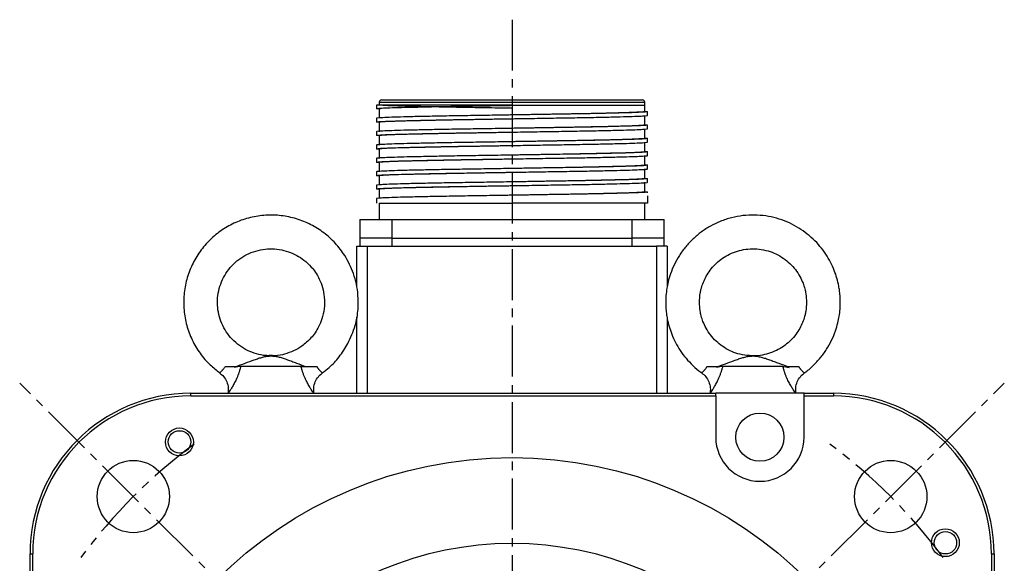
# Model space of a CAD drawing. Header units: millimetres. Extents: x 32146 to 33966, y 9971 to 11065.
# Tile 42 of 54: x 33221 to 33405, y 10407 to 10509. Entities that reach past the tile are written whole.
import ezdxf

# ---------------------------------------------------------------- set-up
doc = ezdxf.new("R2010")
doc.units = ezdxf.units.MM
doc.linetypes.add('CENTER2', pattern=[28.575, 19.05, -3.175, 3.175, -3.175])
doc.layers.add('Center', color=1, linetype='CENTER2')

msp = doc.modelspace()

# ---------------------------------------------------------------- linework, layer by layer
at = {"color": 7, "linetype": 'Continuous', "lineweight": 25}
for p, q in [((33287.41, 10492.9), (33287.41, 10492.27)), ((33287.91, 10493.4), (33287.91, 10492.9)), ((33312.71, 10493.4), (33287.91, 10493.4)), ((33337.51, 10493.4), (33312.71, 10493.4)), ((33312.71, 10492.9), (33312.71, 10492.9)), ((33312.71, 10492.9), (33337.51, 10492.9)), ((33337.51, 10492.9), (33337.51, 10493.4)), ((33287.41, 10490.47), (33287.41, 10489.77)), ((33338.01, 10491.02), (33338.01, 10491.72)), ((33338.01, 10488.52), (33338.01, 10489.22)), ((33287.41, 10487.97), (33287.41, 10487.27)), ((33338.01, 10486.02), (33338.01, 10486.72)), ((33287.41, 10485.47), (33287.41, 10484.77)), ((33338.01, 10483.52), (33338.01, 10484.22)), ((33287.41, 10482.97), (33287.41, 10482.27)), ((33338.01, 10481.02), (33338.01, 10481.72)), ((33287.41, 10480.47), (33287.41, 10479.77)), ((33287.41, 10477.97), (33287.41, 10477.27)), ((33338.01, 10478.52), (33338.01, 10479.22)), ((33338.01, 10476.58), (33338.01, 10476.72)), ((33338.01, 10476.02), (33338.01, 10474.6)), ((33287.41, 10475.47), (33287.41, 10474.6)), ((33287.91, 10474.6), (33287.91, 10471.6)), ((33337.51, 10471.6), (33337.51, 10474.6)), ((33284.31, 10471.6), (33284.31, 10468.1)), ((33290.31, 10468.1), (33290.31, 10471.6)), ((33290.31, 10471.6), (33335.11, 10471.6)), ((33292.71, 10471.6), (33292.71, 10471.6)), ((33332.71, 10471.6), (33332.71, 10471.6)), ((33335.11, 10471.6), (33335.11, 10468.1)), ((33341.11, 10468.1), (33341.11, 10471.6)), ((33283.71, 10459.09), (33283.71, 10466.6)), ((33283.71, 10466.6), (33285.71, 10466.6)), ((33284.31, 10468.1), (33284.31, 10466.6)), ((33290.31, 10468.1), (33284.31, 10468.1)), ((33285.71, 10466.6), (33339.71, 10466.6)), ((33285.71, 10439.1), (33285.71, 10466.6)), ((33290.31, 10466.6), (33290.31, 10468.1)), ((33290.31, 10468.1), (33335.11, 10468.1)), ((33335.11, 10468.1), (33335.11, 10466.6)), ((33341.11, 10468.1), (33335.11, 10468.1)), ((33341.71, 10466.6), (33339.71, 10466.6)), ((33339.71, 10466.6), (33339.71, 10439.1)), ((33341.11, 10466.6), (33341.11, 10468.1)), ((33341.71, 10466.6), (33341.71, 10459.15)), ((33283.71, 10439.1), (33283.71, 10453.4)), ((33341.71, 10453), (33341.71, 10439.1)), ((33267.67, 10446.14), (33267.57, 10446.14)), ((33267.78, 10446.14), (33267.67, 10446.14)), ((33357.74, 10446.13), (33357.57, 10446.13)), ((33357.78, 10446.13), (33357.74, 10446.13)), ((33273.33, 10444.1), (33262.06, 10444.1)), ((33363.29, 10444.1), (33352.02, 10444.1)), ((33252.71, 10438.6), (33252.71, 10439.1)), ((33252.71, 10439.1), (33350.74, 10439.1)), ((33350.74, 10438.6), (33350.74, 10439.1)), ((33367.24, 10439.1), (33350.74, 10439.1)), ((33367.24, 10439.1), (33372.71, 10439.1)), ((33367.24, 10438.6), (33367.24, 10439.1)), ((33372.71, 10439.1), (33372.71, 10438.6)), ((33252.71, 10438.6), (33350.74, 10438.6)), ((33350.74, 10438.6), (33350.74, 10430.91)), ((33367.24, 10438.6), (33372.71, 10438.6)), ((33367.24, 10430.91), (33367.24, 10438.6)), ((33222.71, 10409.1), (33223.21, 10409.1)), ((33222.71, 10403.64), (33222.71, 10409.1)), ((33223.21, 10403.64), (33223.21, 10409.1)), ((33402.21, 10409.1), (33402.21, 10311.06)), ((33402.21, 10409.1), (33402.71, 10409.1)), ((33402.71, 10409.1), (33402.71, 10311.06))]:
    msp.add_line(p, q, dxfattribs=at)
at = {"color": 7, "linetype": 'Continuous', "lineweight": 25, "flags": 128}
msp.add_lwpolyline([(33287.91, 10492.27), (33287.91, 10492.27), (33288.38, 10492.35), (33289.8, 10492.43), (33292.09, 10492.51), (33295.15, 10492.58), (33298.94, 10492.66), (33303.24, 10492.74), (33307.84, 10492.82), (33312.71, 10492.9), (33312.71, 10492.9), (33312.71, 10492.9)], dxfattribs=at)
at = {"color": 7, "linetype": 'Continuous', "lineweight": 25}
for centre, radius in [((33358.99, 10430.91), 4.5), ((33250.61, 10430.02), 2.6), ((33250.61, 10430.02), 2.1), ((33312.71, 10349.1), 78), ((33242, 10419.81), 6.75), ((33383.42, 10419.81), 6.75), ((33393.63, 10411.19), 2.6), ((33393.63, 10411.19), 2.1), ((33312.71, 10349.1), 62)]:
    msp.add_circle(centre, radius, dxfattribs=at)
for centre, radius, start, end in [((33288.41, 10493.4), 0.5, 90, 180), ((33337.01, 10493.4), 0.5, 0, 90), ((33252.71, 10409.1), 30, 90, 180), ((33372.71, 10409.1), 30, 0, 90), ((33252.71, 10409.1), 29.5, 90, 180), ((33372.71, 10409.1), 29.5, 0, 90), ((33358.99, 10430.91), 8.25, 180, 0)]:
    msp.add_arc(centre, radius, start, end, dxfattribs=at)
for points, knots in [([(33312.71, 10492.9), (33310.85, 10492.9), (33307.14, 10492.9), (33301.84, 10492.9), (33297.06, 10492.9), (33293.05, 10492.9), (33289.95, 10492.9), (33288.07, 10492.9), (33287.26, 10492.9), (33287.46, 10492.9), (33287.48, 10492.9)], [0, 0, 0, 0, 0.140145, 0.280291, 0.420436, 0.560581, 0.700726, 0.840872, 0.981017, 1, 1, 1, 1]), ([(33287.91, 10492.2), (33287.88, 10492.2), (33287.47, 10492.22), (33287.34, 10492.27), (33287.58, 10492.33), (33288.61, 10492.4), (33290.31, 10492.47), (33292.63, 10492.53), (33295.55, 10492.6), (33298.93, 10492.67), (33302.73, 10492.74), (33306.38, 10492.8), (33309.74, 10492.85), (33311.71, 10492.88), (33312.71, 10492.9)], [0, 0, 0, 0, 0.006308, 0.103214, 0.197389, 0.294295, 0.38847, 0.485376, 0.579551, 0.676458, 0.770633, 0.867539, 0.933316, 1, 1, 1, 1]), ([(33287.91, 10492.27), (33287.91, 10491.97), (33287.91, 10491.37), (33287.91, 10490.77), (33287.91, 10490.47)], [0, 0, 0, 0, 0.500274, 1, 1, 1, 1]), ([(33312.71, 10492.35), (33311.27, 10492.37), (33309.83, 10492.39), (33307.72, 10492.43), (33307.03, 10492.44), (33305.66, 10492.46), (33304.99, 10492.47), (33303.01, 10492.51), (33301.7, 10492.53), (33299.21, 10492.58), (33298.02, 10492.6), (33295.81, 10492.65), (33294.78, 10492.67), (33293.4, 10492.7), (33292.97, 10492.71), (33292.15, 10492.74), (33291.76, 10492.75), (33290.67, 10492.78), (33290.04, 10492.8), (33289.02, 10492.85), (33288.62, 10492.87), (33288.35, 10492.9)], [0, 0, 0, 0, 0.125, 0.125, 0.1875, 0.1875, 0.25, 0.25, 0.375, 0.375, 0.5, 0.5, 0.625, 0.625, 0.6875, 0.6875, 0.75, 0.75, 0.875, 0.875, 1, 1, 1, 1]), ([(33288.41, 10493.9), (33288.41, 10493.9), (33288.41, 10493.9), (33288.43, 10493.9), (33288.45, 10493.9), (33288.49, 10493.9), (33288.53, 10493.9), (33288.59, 10493.9), (33288.65, 10493.9), (33288.73, 10493.9), (33288.92, 10493.9), (33289.32, 10493.9), (33290.09, 10493.9), (33291.09, 10493.9), (33292.34, 10493.9), (33293.81, 10493.9), (33295.49, 10493.9), (33297.36, 10493.9), (33299.37, 10493.9), (33301.51, 10493.9), (33303.72, 10493.9), (33305.98, 10493.9), (33307.8, 10493.9), (33309.16, 10493.9), (33310.04, 10493.9), (33310.93, 10493.9), (33311.82, 10493.9), (33312.41, 10493.9), (33312.71, 10493.9)], [0, 0, 0, 0, 0.01297, 0.025921, 0.03886, 0.051792, 0.064721, 0.077654, 0.090596, 0.103552, 0.116527, 0.178261, 0.240008, 0.304316, 0.368637, 0.434312, 0.500002, 0.565678, 0.631368, 0.695675, 0.759996, 0.82173, 0.883478, 0.906811, 0.930099, 0.953372, 0.976662, 1, 1, 1, 1]), ([(33312.71, 10493.9), (33312.87, 10493.9), (33313.2, 10493.9), (33313.7, 10493.9), (33314.19, 10493.9), (33314.68, 10493.9), (33315.17, 10493.9), (33315.66, 10493.9), (33316.15, 10493.9), (33316.64, 10493.9), (33317.74, 10493.9), (33319.43, 10493.9), (33321.7, 10493.9), (33323.9, 10493.9), (33326.04, 10493.9), (33328.06, 10493.9), (33329.92, 10493.9), (33331.6, 10493.9), (33333.07, 10493.9), (33334.32, 10493.9), (33335.32, 10493.9), (33336.1, 10493.9), (33336.53, 10493.9), (33336.75, 10493.9), (33336.87, 10493.9), (33336.95, 10493.9), (33337, 10493.9), (33337, 10493.9), (33337.01, 10493.9)], [0, 0, 0, 0, 0.012971, 0.025924, 0.038863, 0.051795, 0.064725, 0.077657, 0.090598, 0.103553, 0.116527, 0.178261, 0.240008, 0.304316, 0.368637, 0.434312, 0.500002, 0.565678, 0.631368, 0.695675, 0.759996, 0.82173, 0.883478, 0.906809, 0.930096, 0.953369, 0.97666, 1, 1, 1, 1]), ([(33337.51, 10491.72), (33337.51, 10492.02), (33337.51, 10492.41), (33337.51, 10492.81), (33337.51, 10492.9)], [0, 0, 0, 0, 0.766308, 1, 1, 1, 1]), ([(33337.51, 10491.8), (33337.53, 10491.8), (33337.94, 10491.77), (33338.08, 10491.73), (33337.83, 10491.66), (33336.81, 10491.59), (33335.1, 10491.52), (33332.78, 10491.46), (33329.86, 10491.39), (33326.48, 10491.32), (33322.68, 10491.26), (33319.04, 10491.2), (33315.67, 10491.14), (33313.35, 10491.11), (33310.6, 10491.06), (33307.45, 10491.01), (33303.36, 10490.95), (33299.54, 10490.88), (33296.06, 10490.81), (33293.08, 10490.75), (33290.64, 10490.68), (33288.83, 10490.61), (33287.75, 10490.54), (33287.31, 10490.5), (33287.42, 10490.47), (33287.43, 10490.47)], [0, 0, 0, 0, 0.003338, 0.054622, 0.104461, 0.155746, 0.205585, 0.256869, 0.306708, 0.357992, 0.407832, 0.459116, 0.493926, 0.529216, 0.541688, 0.591738, 0.641577, 0.692861, 0.7427, 0.793984, 0.843823, 0.895108, 0.944947, 0.996231, 1, 1, 1, 1]), ([(33287.91, 10489.7), (33287.88, 10489.7), (33287.47, 10489.72), (33287.34, 10489.77), (33287.58, 10489.83), (33288.61, 10489.9), (33290.31, 10489.97), (33292.63, 10490.03), (33295.55, 10490.1), (33298.93, 10490.17), (33302.73, 10490.24), (33306.38, 10490.3), (33309.74, 10490.35), (33312.07, 10490.39), (33314.81, 10490.43), (33317.96, 10490.48), (33322.05, 10490.55), (33325.87, 10490.61), (33329.35, 10490.68), (33332.33, 10490.75), (33334.77, 10490.81), (33336.58, 10490.88), (33337.66, 10490.95), (33338.11, 10491), (33337.99, 10491.02), (33337.98, 10491.02)], [0, 0, 0, 0, 0.003338, 0.054622, 0.104462, 0.155746, 0.205585, 0.256869, 0.306708, 0.357993, 0.407832, 0.459116, 0.493926, 0.529217, 0.541688, 0.591738, 0.641577, 0.692861, 0.7427, 0.793984, 0.843823, 0.895108, 0.944947, 0.996231, 1, 1, 1, 1]), ([(33287.91, 10489.77), (33287.91, 10489.77), (33287.75, 10489.8), (33288.3, 10489.85), (33289.63, 10489.93), (33291.96, 10490.01), (33295.06, 10490.08), (33298.84, 10490.16), (33303.16, 10490.24), (33307.83, 10490.32), (33311.09, 10490.37), (33312.71, 10490.4), (33312.71, 10490.4)], [0, 0, 0, 0, 0.0000038, 0.1244545, 0.2503586, 0.3752901, 0.4993187, 0.6251249, 0.7504436, 0.8742607, 0.9998715, 1, 1, 1, 1]), ([(33337.51, 10491.72), (33337.51, 10491.72), (33337.66, 10491.7), (33337.11, 10491.65), (33335.79, 10491.57), (33333.45, 10491.49), (33330.36, 10491.41), (33326.57, 10491.33), (33322.26, 10491.25), (33317.58, 10491.18), (33314.34, 10491.12), (33312.71, 10491.1)], [0, 0, 0, 0, 0.000004, 0.124479, 0.250407, 0.375363, 0.499416, 0.625247, 0.75059, 0.874432, 1, 1, 1, 1]), ([(33337.51, 10489.22), (33337.51, 10489.52), (33337.51, 10490.12), (33337.51, 10490.72), (33337.51, 10491.02)], [0, 0, 0, 0, 0.5001737, 1, 1, 1, 1]), ([(33337.51, 10489.3), (33337.53, 10489.3), (33337.94, 10489.27), (33338.08, 10489.23), (33337.83, 10489.16), (33336.81, 10489.09), (33335.1, 10489.02), (33332.78, 10488.96), (33329.86, 10488.89), (33326.48, 10488.82), (33322.68, 10488.76), (33319.04, 10488.7), (33315.67, 10488.64), (33313.35, 10488.61), (33310.6, 10488.56), (33307.45, 10488.51), (33303.36, 10488.45), (33299.54, 10488.38), (33296.06, 10488.31), (33293.08, 10488.25), (33290.64, 10488.18), (33288.83, 10488.11), (33287.75, 10488.04), (33287.31, 10488), (33287.42, 10487.97), (33287.43, 10487.97)], [0, 0, 0, 0, 0.003338, 0.054622, 0.104461, 0.155746, 0.205585, 0.256869, 0.306708, 0.357992, 0.407832, 0.459116, 0.493926, 0.529216, 0.541688, 0.591738, 0.641577, 0.692861, 0.7427, 0.793984, 0.843823, 0.895108, 0.944947, 0.996231, 1, 1, 1, 1]), ([(33287.91, 10487.2), (33287.88, 10487.2), (33287.47, 10487.22), (33287.34, 10487.27), (33287.58, 10487.33), (33288.61, 10487.4), (33290.31, 10487.47), (33292.63, 10487.53), (33295.55, 10487.6), (33298.93, 10487.67), (33302.73, 10487.74), (33306.38, 10487.8), (33309.74, 10487.85), (33312.07, 10487.89), (33314.81, 10487.93), (33317.96, 10487.98), (33322.05, 10488.05), (33325.87, 10488.11), (33329.35, 10488.18), (33332.33, 10488.25), (33334.77, 10488.31), (33336.58, 10488.38), (33337.66, 10488.45), (33338.11, 10488.5), (33337.99, 10488.52), (33337.98, 10488.52)], [0, 0, 0, 0, 0.003338, 0.054623, 0.104462, 0.155746, 0.205585, 0.256869, 0.306708, 0.357993, 0.407832, 0.459116, 0.493926, 0.529217, 0.541688, 0.591738, 0.641577, 0.692861, 0.7427, 0.793984, 0.843823, 0.895108, 0.944947, 0.996231, 1, 1, 1, 1]), ([(33287.91, 10489.77), (33287.91, 10489.47), (33287.91, 10488.87), (33287.91, 10488.27), (33287.91, 10487.97)], [0, 0, 0, 0, 0.5003225, 1, 1, 1, 1]), ([(33337.51, 10489.22), (33337.51, 10489.22), (33337.66, 10489.2), (33337.11, 10489.15), (33335.79, 10489.07), (33333.45, 10488.99), (33330.36, 10488.91), (33326.57, 10488.83), (33322.26, 10488.75), (33317.58, 10488.68), (33314.33, 10488.62), (33312.7, 10488.6), (33312.7, 10488.6)], [0, 0, 0, 0, 0.000003, 0.124462, 0.250375, 0.375315, 0.499352, 0.625167, 0.750494, 0.87432, 0.999939, 1, 1, 1, 1]), ([(33337.51, 10486.72), (33337.51, 10487.02), (33337.51, 10487.62), (33337.51, 10488.22), (33337.51, 10488.52)], [0, 0, 0, 0, 0.500134, 1, 1, 1, 1]), ([(33337.51, 10486.8), (33337.53, 10486.8), (33337.94, 10486.77), (33338.08, 10486.73), (33337.83, 10486.66), (33336.81, 10486.59), (33335.1, 10486.52), (33332.78, 10486.46), (33329.86, 10486.39), (33326.48, 10486.32), (33322.68, 10486.26), (33319.04, 10486.2), (33315.67, 10486.14), (33313.35, 10486.11), (33310.6, 10486.06), (33307.45, 10486.01), (33303.36, 10485.95), (33299.54, 10485.88), (33296.06, 10485.81), (33293.08, 10485.75), (33290.64, 10485.68), (33288.83, 10485.61), (33287.75, 10485.54), (33287.31, 10485.5), (33287.42, 10485.47), (33287.43, 10485.47)], [0, 0, 0, 0, 0.003338, 0.054622, 0.104461, 0.155746, 0.205585, 0.256869, 0.306708, 0.357992, 0.407832, 0.459116, 0.493926, 0.529216, 0.541688, 0.591738, 0.641577, 0.692861, 0.7427, 0.793984, 0.843823, 0.895108, 0.944947, 0.996231, 1, 1, 1, 1]), ([(33287.91, 10487.27), (33288, 10487.3), (33288.18, 10487.35), (33289.66, 10487.43), (33291.95, 10487.51), (33295.06, 10487.58), (33298.84, 10487.66), (33303.16, 10487.74), (33307.83, 10487.82), (33311.09, 10487.87), (33312.71, 10487.9), (33312.71, 10487.9)], [0, 0, 0, 0, 0.124444, 0.250342, 0.375266, 0.499288, 0.625088, 0.7504, 0.874211, 0.999815, 1, 1, 1, 1]), ([(33287.91, 10487.27), (33287.91, 10486.97), (33287.91, 10486.37), (33287.91, 10485.77), (33287.91, 10485.47)], [0, 0, 0, 0, 0.5003721, 1, 1, 1, 1]), ([(33337.51, 10486.72), (33337.51, 10486.72), (33337.66, 10486.7), (33337.11, 10486.65), (33335.79, 10486.57), (33333.45, 10486.49), (33330.36, 10486.41), (33326.57, 10486.33), (33322.26, 10486.25), (33317.58, 10486.18), (33314.34, 10486.12), (33312.71, 10486.1)], [0, 0, 0, 0, 0.000002, 0.124483, 0.250417, 0.375379, 0.499437, 0.625274, 0.750623, 0.87447, 1, 1, 1, 1]), ([(33287.91, 10484.7), (33287.88, 10484.7), (33287.47, 10484.72), (33287.34, 10484.77), (33287.58, 10484.83), (33288.61, 10484.9), (33290.31, 10484.97), (33292.63, 10485.03), (33295.55, 10485.1), (33298.93, 10485.17), (33302.73, 10485.24), (33306.38, 10485.3), (33309.74, 10485.35), (33312.07, 10485.39), (33314.81, 10485.43), (33317.96, 10485.48), (33322.05, 10485.55), (33325.87, 10485.61), (33329.35, 10485.68), (33332.33, 10485.75), (33334.77, 10485.81), (33336.58, 10485.88), (33337.66, 10485.95), (33338.11, 10486), (33337.99, 10486.02), (33337.98, 10486.02)], [0, 0, 0, 0, 0.003338, 0.054623, 0.104462, 0.155746, 0.205585, 0.256869, 0.306708, 0.357993, 0.407832, 0.459116, 0.493926, 0.529217, 0.541688, 0.591738, 0.641577, 0.692861, 0.7427, 0.793984, 0.843823, 0.895108, 0.944947, 0.996231, 1, 1, 1, 1]), ([(33288, 10484.76), (33287.97, 10484.76), (33287.75, 10484.79), (33288.28, 10484.85), (33289.63, 10484.93), (33291.96, 10485.01), (33295.06, 10485.08), (33298.84, 10485.16), (33303.16, 10485.24), (33307.83, 10485.32), (33311.09, 10485.37), (33312.71, 10485.4), (33312.72, 10485.4)], [0, 0, 0, 0, 0.024441, 0.145831, 0.268638, 0.390496, 0.511474, 0.634186, 0.756422, 0.877193, 0.999714, 1, 1, 1, 1]), ([(33337.51, 10484.22), (33337.51, 10484.52), (33337.51, 10485.12), (33337.51, 10485.72), (33337.51, 10486.02)], [0, 0, 0, 0, 0.5000975, 1, 1, 1, 1]), ([(33337.51, 10484.3), (33337.53, 10484.3), (33337.94, 10484.27), (33338.08, 10484.23), (33337.83, 10484.16), (33336.81, 10484.09), (33335.1, 10484.02), (33332.78, 10483.96), (33329.86, 10483.89), (33326.48, 10483.82), (33322.68, 10483.76), (33319.04, 10483.7), (33315.67, 10483.64), (33313.35, 10483.61), (33310.6, 10483.56), (33307.45, 10483.51), (33303.36, 10483.45), (33299.54, 10483.38), (33296.06, 10483.31), (33293.08, 10483.25), (33290.64, 10483.18), (33288.83, 10483.11), (33287.75, 10483.04), (33287.31, 10483), (33287.42, 10482.97), (33287.43, 10482.97)], [0, 0, 0, 0, 0.003338, 0.054622, 0.104461, 0.155746, 0.205585, 0.256869, 0.306708, 0.357992, 0.407832, 0.459116, 0.493926, 0.529216, 0.541688, 0.591738, 0.641577, 0.692861, 0.7427, 0.793984, 0.843823, 0.895108, 0.944947, 0.996231, 1, 1, 1, 1]), ([(33287.91, 10482.2), (33287.88, 10482.2), (33287.47, 10482.22), (33287.34, 10482.27), (33287.58, 10482.33), (33288.61, 10482.4), (33290.31, 10482.47), (33292.63, 10482.53), (33295.55, 10482.6), (33298.93, 10482.67), (33302.73, 10482.74), (33306.38, 10482.8), (33309.74, 10482.85), (33312.07, 10482.89), (33314.81, 10482.93), (33317.96, 10482.98), (33322.05, 10483.05), (33325.87, 10483.11), (33329.35, 10483.18), (33332.33, 10483.25), (33334.77, 10483.31), (33336.58, 10483.38), (33337.66, 10483.45), (33338.11, 10483.5), (33337.99, 10483.52), (33337.98, 10483.52)], [0, 0, 0, 0, 0.003338, 0.054623, 0.104462, 0.155746, 0.205585, 0.256869, 0.306708, 0.357993, 0.407832, 0.459116, 0.493927, 0.529217, 0.541688, 0.591738, 0.641577, 0.692861, 0.7427, 0.793984, 0.843823, 0.895108, 0.944947, 0.996231, 1, 1, 1, 1]), ([(33287.91, 10484.77), (33287.91, 10484.47), (33287.91, 10483.87), (33287.91, 10483.27), (33287.91, 10482.97)], [0, 0, 0, 0, 0.500422, 1, 1, 1, 1]), ([(33337.51, 10484.22), (33337.51, 10484.22), (33337.66, 10484.2), (33337.11, 10484.15), (33335.79, 10484.07), (33333.45, 10483.99), (33330.36, 10483.91), (33326.57, 10483.83), (33322.26, 10483.75), (33317.58, 10483.68), (33314.33, 10483.62), (33312.7, 10483.6), (33312.7, 10483.6)], [0, 0, 0, 0, 0.0000017, 0.1244561, 0.250364, 0.3752992, 0.4993316, 0.6251416, 0.7504641, 0.8742849, 0.9998994, 1, 1, 1, 1]), ([(33337.51, 10481.72), (33337.51, 10482.02), (33337.51, 10482.62), (33337.51, 10483.22), (33337.51, 10483.52)], [0, 0, 0, 0, 0.500066, 1, 1, 1, 1]), ([(33337.51, 10481.8), (33337.53, 10481.8), (33337.94, 10481.77), (33338.08, 10481.73), (33337.83, 10481.66), (33336.81, 10481.59), (33335.1, 10481.52), (33332.78, 10481.46), (33329.86, 10481.39), (33326.48, 10481.32), (33322.68, 10481.26), (33319.04, 10481.2), (33315.67, 10481.14), (33313.35, 10481.11), (33310.6, 10481.06), (33307.45, 10481.01), (33303.36, 10480.95), (33299.54, 10480.88), (33296.06, 10480.81), (33293.08, 10480.75), (33290.64, 10480.68), (33288.83, 10480.61), (33287.75, 10480.54), (33287.31, 10480.5), (33287.42, 10480.47), (33287.43, 10480.47)], [0, 0, 0, 0, 0.0033381, 0.0546224, 0.1044614, 0.1557458, 0.2055848, 0.2568691, 0.3067081, 0.3579925, 0.4078316, 0.4591161, 0.4939264, 0.5292165, 0.5416881, 0.591738, 0.6415766, 0.6928605, 0.7426995, 0.7939838, 0.843823, 0.8951076, 0.9449466, 0.9962309, 1, 1, 1, 1]), ([(33288, 10482.26), (33287.97, 10482.26), (33287.75, 10482.29), (33288.28, 10482.35), (33289.63, 10482.43), (33291.96, 10482.51), (33295.06, 10482.58), (33298.84, 10482.66), (33303.16, 10482.74), (33307.83, 10482.82), (33311.09, 10482.87), (33312.71, 10482.9), (33312.72, 10482.9)], [0, 0, 0, 0, 0.024934, 0.14627, 0.269023, 0.390828, 0.511753, 0.63441, 0.756593, 0.877311, 0.999778, 1, 1, 1, 1]), ([(33287.91, 10482.27), (33287.91, 10481.97), (33287.91, 10481.37), (33287.91, 10480.77), (33287.91, 10480.47)], [0, 0, 0, 0, 0.500471, 1, 1, 1, 1]), ([(33337.51, 10481.72), (33337.51, 10481.72), (33337.66, 10481.7), (33337.11, 10481.65), (33335.79, 10481.57), (33333.45, 10481.49), (33330.36, 10481.41), (33326.57, 10481.33), (33322.26, 10481.25), (33317.58, 10481.18), (33314.34, 10481.12), (33312.71, 10481.1)], [0, 0, 0, 0, 0.000001, 0.124477, 0.250406, 0.375362, 0.499415, 0.625246, 0.75059, 0.874431, 1, 1, 1, 1]), ([(33287.91, 10479.7), (33287.88, 10479.7), (33287.47, 10479.72), (33287.34, 10479.77), (33287.58, 10479.83), (33288.61, 10479.9), (33290.31, 10479.97), (33292.63, 10480.03), (33295.55, 10480.1), (33298.93, 10480.17), (33302.73, 10480.24), (33306.38, 10480.3), (33309.74, 10480.35), (33312.07, 10480.39), (33314.81, 10480.43), (33317.96, 10480.48), (33322.05, 10480.55), (33325.87, 10480.61), (33329.35, 10480.68), (33332.33, 10480.75), (33334.77, 10480.81), (33336.58, 10480.88), (33337.66, 10480.95), (33338.11, 10481), (33337.99, 10481.02), (33337.98, 10481.02)], [0, 0, 0, 0, 0.003338, 0.054623, 0.104462, 0.155746, 0.205585, 0.256869, 0.306708, 0.357993, 0.407832, 0.459116, 0.493927, 0.529217, 0.541688, 0.591738, 0.641577, 0.692861, 0.7427, 0.793984, 0.843823, 0.895108, 0.944947, 0.996231, 1, 1, 1, 1]), ([(33288.01, 10479.76), (33287.97, 10479.76), (33287.75, 10479.79), (33288.28, 10479.85), (33289.63, 10479.93), (33291.96, 10480.01), (33295.06, 10480.08), (33298.84, 10480.16), (33303.16, 10480.24), (33307.83, 10480.32), (33311.09, 10480.37), (33312.71, 10480.4), (33312.71, 10480.4)], [0, 0, 0, 0, 0.025408, 0.146691, 0.26939, 0.391142, 0.512013, 0.634617, 0.756746, 0.877411, 0.999825, 1, 1, 1, 1]), ([(33287.91, 10479.77), (33287.91, 10479.47), (33287.91, 10478.87), (33287.91, 10478.27), (33287.91, 10477.97)], [0, 0, 0, 0, 0.500518, 1, 1, 1, 1]), ([(33337.51, 10479.22), (33337.51, 10479.52), (33337.51, 10480.12), (33337.51, 10480.72), (33337.51, 10481.02)], [0, 0, 0, 0, 0.500039, 1, 1, 1, 1]), ([(33337.51, 10479.3), (33337.53, 10479.3), (33337.94, 10479.27), (33338.08, 10479.23), (33337.83, 10479.16), (33336.81, 10479.09), (33335.1, 10479.02), (33332.78, 10478.96), (33329.86, 10478.89), (33326.48, 10478.82), (33322.68, 10478.76), (33319.04, 10478.7), (33315.67, 10478.64), (33313.35, 10478.61), (33310.6, 10478.56), (33307.45, 10478.51), (33303.36, 10478.45), (33299.54, 10478.38), (33296.06, 10478.31), (33293.08, 10478.25), (33290.64, 10478.18), (33288.83, 10478.11), (33287.75, 10478.04), (33287.31, 10478), (33287.42, 10477.97), (33287.43, 10477.97)], [0, 0, 0, 0, 0.003338, 0.054622, 0.104461, 0.155746, 0.205585, 0.256869, 0.306708, 0.357992, 0.407832, 0.459116, 0.493926, 0.529216, 0.541688, 0.591738, 0.641577, 0.692861, 0.7427, 0.793984, 0.843823, 0.895108, 0.944947, 0.996231, 1, 1, 1, 1]), ([(33287.91, 10477.2), (33287.88, 10477.2), (33287.47, 10477.22), (33287.34, 10477.27), (33287.58, 10477.33), (33288.61, 10477.4), (33290.31, 10477.47), (33292.63, 10477.53), (33295.55, 10477.6), (33298.93, 10477.67), (33302.73, 10477.74), (33306.38, 10477.8), (33309.74, 10477.85), (33312.07, 10477.89), (33314.81, 10477.93), (33317.96, 10477.98), (33322.05, 10478.05), (33325.87, 10478.11), (33329.35, 10478.18), (33332.33, 10478.25), (33334.77, 10478.31), (33336.58, 10478.38), (33337.66, 10478.45), (33338.11, 10478.5), (33337.99, 10478.52), (33337.98, 10478.52)], [0, 0, 0, 0, 0.003338, 0.054623, 0.104462, 0.155746, 0.205585, 0.256869, 0.306708, 0.357993, 0.407832, 0.459116, 0.493927, 0.529217, 0.541688, 0.591738, 0.641577, 0.692861, 0.7427, 0.793984, 0.843823, 0.895108, 0.944947, 0.996231, 1, 1, 1, 1]), ([(33287.91, 10477.27), (33288, 10477.3), (33288.18, 10477.35), (33289.66, 10477.43), (33291.95, 10477.51), (33295.06, 10477.58), (33298.84, 10477.66), (33303.16, 10477.74), (33307.83, 10477.82), (33311.09, 10477.87), (33312.71, 10477.9), (33312.71, 10477.9)], [0, 0, 0, 0, 0.124457, 0.250367, 0.375304, 0.499339, 0.625151, 0.750475, 0.874298, 0.999915, 1, 1, 1, 1]), ([(33337.51, 10479.22), (33337.51, 10479.22), (33337.66, 10479.2), (33337.11, 10479.15), (33335.79, 10479.07), (33333.45, 10478.99), (33330.36, 10478.91), (33326.57, 10478.83), (33322.26, 10478.75), (33317.58, 10478.68), (33314.33, 10478.62), (33312.7, 10478.6), (33312.7, 10478.6)], [0, 0, 0, 0, 0.000001, 0.1244609, 0.2503743, 0.375315, 0.4993528, 0.6251682, 0.7504962, 0.8743224, 0.9999424, 1, 1, 1, 1]), ([(33337.51, 10476.72), (33337.51, 10477.02), (33337.51, 10477.62), (33337.51, 10478.22), (33337.51, 10478.52)], [0, 0, 0, 0, 0.5000168, 1, 1, 1, 1]), ([(33337.51, 10476.8), (33337.53, 10476.8), (33337.94, 10476.77), (33338.08, 10476.73), (33337.83, 10476.66), (33336.81, 10476.59), (33335.1, 10476.52), (33332.78, 10476.46), (33329.86, 10476.39), (33326.48, 10476.32), (33322.68, 10476.26), (33319.04, 10476.2), (33315.67, 10476.14), (33313.35, 10476.11), (33310.6, 10476.06), (33307.45, 10476.01), (33303.36, 10475.95), (33299.54, 10475.88), (33296.06, 10475.81), (33293.08, 10475.75), (33290.64, 10475.68), (33288.83, 10475.61), (33287.75, 10475.54), (33287.31, 10475.5), (33287.42, 10475.47), (33287.43, 10475.47)], [0, 0, 0, 0, 0.003338, 0.054622, 0.104461, 0.155746, 0.205585, 0.256869, 0.306708, 0.357992, 0.407832, 0.459116, 0.493926, 0.529216, 0.541688, 0.591738, 0.641577, 0.692861, 0.7427, 0.793984, 0.843823, 0.895108, 0.944947, 0.996231, 1, 1, 1, 1]), ([(33287.91, 10477.27), (33287.91, 10476.97), (33287.91, 10476.37), (33287.91, 10475.77), (33287.91, 10475.47)], [0, 0, 0, 0, 0.5005621, 1, 1, 1, 1]), ([(33337.51, 10476.72), (33337.51, 10476.72), (33337.66, 10476.7), (33337.11, 10476.65), (33335.79, 10476.57), (33333.45, 10476.49), (33330.36, 10476.41), (33326.57, 10476.33), (33322.26, 10476.25), (33317.58, 10476.18), (33314.34, 10476.12), (33312.71, 10476.1)], [0, 0, 0, 0, 0.000001, 0.124481, 0.250415, 0.375377, 0.499435, 0.625271, 0.75062, 0.874466, 1, 1, 1, 1]), ([(33287.91, 10474.6), (33287.91, 10474.6), (33288.07, 10474.6), (33288.7, 10474.6), (33289.17, 10474.6), (33290.42, 10474.6), (33291.18, 10474.6), (33292.99, 10474.6), (33294.02, 10474.6), (33296.32, 10474.6), (33297.58, 10474.6), (33300.28, 10474.6), (33301.72, 10474.6), (33304.72, 10474.6), (33306.28, 10474.6), (33309.46, 10474.6), (33311.08, 10474.6), (33312.71, 10474.6)], [0, 0, 0, 0, 0.125, 0.125, 0.25, 0.25, 0.375, 0.375, 0.5, 0.5, 0.625, 0.625, 0.75, 0.75, 0.875, 0.875, 1, 1, 1, 1]), ([(33338.01, 10474.6), (33338.01, 10474.6), (33337.84, 10474.6), (33337.2, 10474.6), (33336.71, 10474.6), (33335.45, 10474.6), (33334.66, 10474.6), (33332.82, 10474.6), (33331.77, 10474.6), (33329.43, 10474.6), (33328.14, 10474.6), (33325.39, 10474.6), (33323.92, 10474.6), (33320.86, 10474.6), (33319.27, 10474.6), (33316.02, 10474.6), (33314.36, 10474.6), (33312.71, 10474.6)], [0, 0, 0, 0, 0.125, 0.125, 0.25, 0.25, 0.375, 0.375, 0.5, 0.5, 0.625, 0.625, 0.75, 0.75, 0.875, 0.875, 1, 1, 1, 1]), ([(33282.08, 10448.41), (33282.58, 10449.51), (33283.51, 10451.56), (33284.02, 10454.65), (33284.02, 10457.26), (33283.69, 10459.5), (33283.15, 10461.43), (33282.41, 10463.21), (33281.34, 10465.14), (33279.78, 10467.18), (33277.63, 10469.13), (33275.17, 10470.68), (33272.47, 10471.77), (33269.63, 10472.37), (33266.72, 10472.45), (33263.84, 10472.02), (33261.08, 10471.09), (33258.54, 10469.68), (33256.28, 10467.84), (33254.38, 10465.64), (33252.91, 10463.13), (33251.9, 10460.4), (33251.38, 10457.54), (33251.39, 10454.63), (33251.9, 10451.76), (33252.92, 10449.03), (33254.41, 10446.54), (33256.15, 10444.46), (33257.53, 10443.42), (33258.13, 10442.96)], [0, 0, 0, 0, 0.048455, 0.090177, 0.125156, 0.153384, 0.180974, 0.205751, 0.230985, 0.269617, 0.308495, 0.347372, 0.38625, 0.425128, 0.464005, 0.502883, 0.541761, 0.580638, 0.619516, 0.658393, 0.697271, 0.736149, 0.775026, 0.813904, 0.852781, 0.891659, 0.930537, 0.969414, 1, 1, 1, 1]), ([(33374.01, 10456.1), (33373.98, 10456.82), (33373.94, 10457.84), (33373.69, 10459.34), (33373.39, 10460.62), (33372.89, 10462.1), (33372.2, 10463.61), (33371.32, 10465.12), (33370.23, 10466.58), (33368.95, 10467.95), (33367.48, 10469.19), (33365.83, 10470.27), (33364.04, 10471.16), (33362.11, 10471.84), (33360.07, 10472.27), (33357.97, 10472.44), (33355.82, 10472.34), (33353.67, 10471.94), (33351.63, 10471.27), (33349.74, 10470.36), (33348.03, 10469.27), (33346.48, 10467.97), (33345.11, 10466.51), (33343.94, 10464.9), (33343, 10463.21), (33342.31, 10461.54), (33341.87, 10460.04), (33341.6, 10458.67), (33341.44, 10457.39), (33341.42, 10456.52), (33341.41, 10456.1)], [0, 0, 0, 0, 0.042416, 0.059876, 0.08887, 0.119135, 0.151755, 0.185981, 0.22152, 0.258145, 0.295697, 0.33407, 0.373189, 0.413008, 0.453503, 0.494673, 0.536537, 0.579141, 0.622565, 0.662165, 0.701678, 0.741055, 0.780214, 0.819, 0.857066, 0.893441, 0.924825, 0.948516, 0.97547, 1, 1, 1, 1]), ([(33284.31, 10471.6), (33284.31, 10471.6), (33284.46, 10471.6), (33285.06, 10471.6), (33285.51, 10471.6), (33286.62, 10471.6), (33287.28, 10471.6), (33288.74, 10471.6), (33289.52, 10471.6), (33290.31, 10471.6)], [0, 0, 0, 0, 0.25, 0.25, 0.5, 0.5, 0.75, 0.75, 1, 1, 1, 1]), ([(33335.11, 10471.6), (33335.89, 10471.6), (33336.68, 10471.6), (33338.13, 10471.6), (33338.79, 10471.6), (33339.9, 10471.6), (33340.35, 10471.6), (33340.95, 10471.6), (33341.11, 10471.6), (33341.11, 10471.6)], [0, 0, 0, 0, 0.25, 0.25, 0.5, 0.5, 0.75, 0.75, 1, 1, 1, 1]), ([(33267.57, 10446.14), (33267.29, 10446.13), (33266.42, 10446.12), (33264.97, 10446.43), (33263.31, 10447.06), (33261.78, 10447.98), (33260.43, 10449.16), (33259.32, 10450.55), (33258.47, 10452.12), (33257.92, 10453.82), (33257.67, 10455.59), (33257.73, 10457.37), (33258.12, 10459.11), (33258.8, 10460.76), (33259.77, 10462.26), (33260.98, 10463.57), (33262.41, 10464.64), (33264.01, 10465.44), (33265.72, 10465.95), (33267.49, 10466.15), (33269.27, 10466.03), (33270.97, 10465.6), (33272.51, 10464.92), (33273.95, 10463.97), (33275.11, 10462.88), (33276.05, 10461.66), (33276.78, 10460.4), (33277.39, 10458.85), (33277.57, 10457.69), (33277.66, 10457.08)], [0, 0, 0, 0, 0.018148, 0.0568, 0.095452, 0.134104, 0.172757, 0.211409, 0.250061, 0.288713, 0.327366, 0.366018, 0.40467, 0.443322, 0.481974, 0.520627, 0.559279, 0.597931, 0.636583, 0.675235, 0.713888, 0.752472, 0.78917, 0.823172, 0.864776, 0.892096, 0.923742, 0.959711, 1, 1, 1, 1]), ([(33347.71, 10456.1), (33347.73, 10456.66), (33347.77, 10457.46), (33348.02, 10458.62), (33348.32, 10459.6), (33348.82, 10460.73), (33349.49, 10461.85), (33350.36, 10462.93), (33351.42, 10463.92), (33352.65, 10464.77), (33354.04, 10465.44), (33355.56, 10465.91), (33357.17, 10466.13), (33358.85, 10466.08), (33360.48, 10465.75), (33362.01, 10465.17), (33363.39, 10464.38), (33364.61, 10463.39), (33365.65, 10462.24), (33366.47, 10460.98), (33367.03, 10459.77), (33367.39, 10458.67), (33367.64, 10457.48), (33367.68, 10456.62), (33367.71, 10456.1)], [0, 0, 0, 0, 0.053759, 0.076075, 0.113136, 0.151935, 0.193862, 0.237992, 0.28398, 0.331566, 0.380595, 0.43098, 0.482705, 0.535816, 0.590446, 0.641028, 0.691426, 0.741502, 0.790982, 0.839196, 0.883955, 0.918179, 0.949767, 1, 1, 1, 1]), ([(33277.66, 10457.08), (33277.68, 10456.34), (33277.73, 10454.96), (33277.29, 10453.09), (33276.68, 10451.6), (33275.97, 10450.42), (33275.21, 10449.45), (33274.37, 10448.61), (33273.31, 10447.77), (33271.95, 10446.98), (33270.27, 10446.39), (33268.86, 10446.1), (33268.02, 10446.13), (33267.78, 10446.14)], [0, 0, 0, 0, 0.133349, 0.248169, 0.344433, 0.422117, 0.498047, 0.566233, 0.635678, 0.741994, 0.848987, 0.955979, 1, 1, 1, 1]), ([(33341.41, 10456.1), (33341.43, 10455.37), (33341.47, 10454.35), (33341.72, 10452.85), (33342.02, 10451.58), (33342.53, 10450.09), (33343.21, 10448.58), (33344.1, 10447.07), (33345.18, 10445.61), (33346.47, 10444.26), (33347.47, 10443.35), (33348.06, 10442.97), (33348.11, 10442.93)], [0, 0, 0, 0, 0.1415866, 0.1998693, 0.2966509, 0.3976789, 0.5065648, 0.6208129, 0.7394453, 0.8616989, 0.9870517, 1, 1, 1, 1]), ([(33357.57, 10446.13), (33357.24, 10446.13), (33356.34, 10446.14), (33354.93, 10446.45), (33353.4, 10447.02), (33352.03, 10447.82), (33350.8, 10448.81), (33349.76, 10449.96), (33348.94, 10451.21), (33348.38, 10452.42), (33348.03, 10453.52), (33347.77, 10454.71), (33347.73, 10455.57), (33347.71, 10456.1)], [0, 0, 0, 0, 0.0632509, 0.1734969, 0.2755735, 0.3772794, 0.4783367, 0.5781904, 0.6754879, 0.7658142, 0.8348816, 0.8986263, 1, 1, 1, 1]), ([(33367.71, 10456.1), (33367.68, 10455.53), (33367.64, 10454.74), (33367.4, 10453.58), (33367.1, 10452.59), (33366.6, 10451.46), (33365.92, 10450.34), (33365.05, 10449.26), (33363.99, 10448.28), (33362.76, 10447.43), (33361.37, 10446.75), (33359.85, 10446.3), (33358.63, 10446.09), (33357.94, 10446.12), (33357.78, 10446.13)], [0, 0, 0, 0, 0.1080035, 0.1528388, 0.2272956, 0.305244, 0.3894766, 0.4781366, 0.5705276, 0.6661316, 0.7646316, 0.865859, 0.9697757, 1, 1, 1, 1]), ([(33367.3, 10442.93), (33367.32, 10442.94), (33367.91, 10443.31), (33368.92, 10444.24), (33370.3, 10445.68), (33371.47, 10447.29), (33372.41, 10448.98), (33373.1, 10450.65), (33373.54, 10452.15), (33373.82, 10453.53), (33373.98, 10454.8), (33374, 10455.68), (33374.01, 10456.1)], [0, 0, 0, 0, 0.0040637, 0.1355202, 0.2662522, 0.3957391, 0.5228185, 0.6442573, 0.7490308, 0.828121, 0.9181063, 1, 1, 1, 1]), ([(33277.28, 10442.95), (33277.72, 10443.27), (33278.88, 10444.12), (33280.57, 10445.93), (33281.56, 10447.55), (33282.08, 10448.41)], [0, 0, 0, 0, 0.220814, 0.588339, 1, 1, 1, 1]), ([(33261.06, 10444.07), (33261.67, 10444.28), (33262.27, 10444.5), (33263.47, 10444.95), (33264.04, 10445.17), (33264.86, 10445.46), (33265.13, 10445.55), (33265.65, 10445.72), (33265.91, 10445.8), (33266.41, 10445.92), (33266.65, 10445.98), (33267.02, 10446.03), (33267.14, 10446.05), (33267.33, 10446.07), (33267.4, 10446.07), (33267.54, 10446.08), (33267.61, 10446.08), (33267.77, 10446.08), (33267.85, 10446.08), (33267.99, 10446.07), (33268.06, 10446.07), (33268.25, 10446.05), (33268.37, 10446.04), (33268.73, 10445.98), (33268.97, 10445.93), (33269.46, 10445.81), (33269.72, 10445.73), (33270.23, 10445.57), (33270.49, 10445.48), (33271.03, 10445.28), (33271.31, 10445.18), (33271.87, 10444.97), (33272.17, 10444.86), (33273.05, 10444.53), (33273.64, 10444.31), (33274.25, 10444.1)], [0, 0, 0, 0, 0.125, 0.125, 0.25, 0.25, 0.3125, 0.3125, 0.375, 0.375, 0.4375, 0.4375, 0.46875, 0.46875, 0.484375, 0.484375, 0.5, 0.5, 0.515625, 0.515625, 0.53125, 0.53125, 0.5625, 0.5625, 0.625, 0.625, 0.6875, 0.6875, 0.75, 0.75, 0.8125, 0.8125, 0.875, 0.875, 1, 1, 1, 1]), ([(33351.04, 10444.07), (33351.65, 10444.28), (33352.25, 10444.5), (33353.46, 10444.95), (33354.04, 10445.17), (33354.87, 10445.47), (33355.14, 10445.56), (33355.67, 10445.73), (33355.92, 10445.8), (33356.43, 10445.93), (33356.68, 10445.98), (33357.05, 10446.04), (33357.17, 10446.05), (33357.37, 10446.07), (33357.43, 10446.07), (33357.58, 10446.08), (33357.66, 10446.08), (33357.82, 10446.08), (33357.89, 10446.08), (33358.03, 10446.07), (33358.09, 10446.07), (33358.28, 10446.05), (33358.4, 10446.03), (33358.76, 10445.97), (33359.01, 10445.92), (33359.5, 10445.79), (33359.75, 10445.72), (33360.27, 10445.55), (33360.54, 10445.46), (33361.08, 10445.26), (33361.35, 10445.16), (33361.92, 10444.94), (33362.22, 10444.83), (33363.11, 10444.5), (33363.7, 10444.28), (33364.31, 10444.07)], [0, 0, 0, 0, 0.125, 0.125, 0.25, 0.25, 0.3125, 0.3125, 0.375, 0.375, 0.4375, 0.4375, 0.46875, 0.46875, 0.484375, 0.484375, 0.5, 0.5, 0.515625, 0.515625, 0.53125, 0.53125, 0.5625, 0.5625, 0.625, 0.625, 0.6875, 0.6875, 0.75, 0.75, 0.8125, 0.8125, 0.875, 0.875, 1, 1, 1, 1]), ([(33258.09, 10442.94), (33258.36, 10442.71), (33258.93, 10442.23), (33259.48, 10441.25), (33259.79, 10440.17), (33259.73, 10439.43), (33259.7, 10439.07)], [0, 0, 0, 0, 0.245195, 0.500001, 0.754807, 1, 1, 1, 1]), ([(33258.11, 10442.92), (33258.11, 10442.92), (33258.11, 10442.93), (33258.12, 10442.93), (33258.13, 10442.95), (33258.16, 10442.97), (33258.2, 10443), (33258.28, 10443.07), (33258.4, 10443.18), (33258.53, 10443.31), (33258.63, 10443.41), (33258.7, 10443.49), (33258.79, 10443.59), (33258.89, 10443.73), (33259.01, 10443.91), (33259.08, 10444.04), (33259.12, 10444.1)], [0, 0, 0, 0, 0.048521, 0.0978, 0.147848, 0.198671, 0.250277, 0.35958, 0.499934, 0.602426, 0.666508, 0.709847, 0.749725, 0.8427, 0.926037, 1, 1, 1, 1]), ([(33259.12, 10444.1), (33259.2, 10444.1), (33259.35, 10444.1), (33259.6, 10444.1), (33259.84, 10444.1), (33260.09, 10444.1), (33260.35, 10444.1), (33260.61, 10444.1), (33260.88, 10444.1), (33261.06, 10444.1), (33261.15, 10444.1)], [0, 0, 0, 0, 0.119531, 0.240597, 0.363215, 0.4874, 0.613163, 0.740512, 0.869455, 1, 1, 1, 1]), ([(33262.06, 10444.1), (33262.03, 10444), (33261.98, 10443.81), (33261.9, 10443.53), (33261.81, 10443.25), (33261.72, 10442.98), (33261.63, 10442.71), (33261.53, 10442.45), (33261.43, 10442.2), (33261.23, 10441.73), (33260.92, 10441.09), (33260.53, 10440.37), (33260.18, 10439.8), (33259.96, 10439.48), (33259.84, 10439.3), (33259.78, 10439.21), (33259.74, 10439.14), (33259.71, 10439.1), (33259.71, 10439.1), (33259.71, 10439.1)], [0, 0, 0, 0, 0.037892, 0.075335, 0.112379, 0.149079, 0.185488, 0.221667, 0.257675, 0.293573, 0.425064, 0.552865, 0.670197, 0.783654, 0.827703, 0.871132, 0.914168, 0.957046, 1, 1, 1, 1]), ([(33275.71, 10439.1), (33275.71, 10439.1), (33275.7, 10439.1), (33275.69, 10439.11), (33275.68, 10439.13), (33275.66, 10439.16), (33275.63, 10439.19), (33275.6, 10439.24), (33275.57, 10439.29), (33275.53, 10439.35), (33275.43, 10439.5), (33275.22, 10439.8), (33274.87, 10440.37), (33274.47, 10441.09), (33274.12, 10441.81), (33273.85, 10442.45), (33273.66, 10442.98), (33273.48, 10443.53), (33273.38, 10443.91), (33273.33, 10444.1)], [0, 0, 0, 0, 0.02383, 0.047605, 0.071365, 0.095151, 0.119001, 0.142957, 0.167057, 0.19134, 0.215844, 0.32942, 0.446866, 0.574697, 0.706096, 0.778147, 0.850838, 0.924642, 1, 1, 1, 1]), ([(33273.33, 10444.1), (33273.51, 10444.1), (33273.72, 10444.1), (33274.17, 10444.1), (33274.41, 10444.1), (33275.17, 10444.1), (33275.72, 10444.1), (33276.28, 10444.1)], [0, 0, 0, 0, 0.25, 0.25, 0.5, 0.5, 1, 1, 1, 1]), ([(33275.71, 10439.07), (33275.68, 10439.43), (33275.63, 10440.17), (33275.93, 10441.25), (33276.49, 10442.23), (33277.05, 10442.71), (33277.33, 10442.94)], [0, 0, 0, 0, 0.245193, 0.499999, 0.754805, 1, 1, 1, 1]), ([(33276.28, 10444.1), (33276.3, 10444.06), (33276.34, 10443.99), (33276.4, 10443.88), (33276.48, 10443.77), (33276.56, 10443.66), (33276.64, 10443.56), (33276.73, 10443.46), (33276.85, 10443.33), (33276.99, 10443.19), (33277.13, 10443.07), (33277.22, 10442.99), (33277.27, 10442.95), (33277.3, 10442.93), (33277.3, 10442.93), (33277.31, 10442.92)], [0, 0, 0, 0, 0.043406, 0.090172, 0.140365, 0.194043, 0.251255, 0.309359, 0.375897, 0.500973, 0.640965, 0.750227, 0.835614, 0.91886, 1, 1, 1, 1]), ([(33348.09, 10442.94), (33348.36, 10442.71), (33348.93, 10442.23), (33349.48, 10441.25), (33349.79, 10440.17), (33349.73, 10439.43), (33349.7, 10439.07)], [0, 0, 0, 0, 0.245204, 0.500014, 0.754816, 1, 1, 1, 1]), ([(33348.11, 10442.92), (33348.11, 10442.92), (33348.11, 10442.93), (33348.12, 10442.93), (33348.13, 10442.95), (33348.15, 10442.97), (33348.19, 10443), (33348.27, 10443.07), (33348.39, 10443.18), (33348.52, 10443.31), (33348.62, 10443.41), (33348.69, 10443.49), (33348.77, 10443.59), (33348.87, 10443.73), (33349, 10443.91), (33349.07, 10444.04), (33349.1, 10444.1)], [0, 0, 0, 0, 0.048521, 0.0978, 0.147848, 0.198671, 0.250277, 0.35958, 0.499934, 0.602426, 0.666508, 0.709847, 0.749725, 0.8427, 0.926037, 1, 1, 1, 1]), ([(33349.1, 10444.1), (33349.18, 10444.1), (33349.33, 10444.1), (33349.58, 10444.1), (33349.82, 10444.1), (33350.07, 10444.1), (33350.33, 10444.1), (33350.59, 10444.1), (33350.86, 10444.1), (33351.04, 10444.1), (33351.13, 10444.1)], [0, 0, 0, 0, 0.119531, 0.240597, 0.363215, 0.4874, 0.613163, 0.740512, 0.869455, 1, 1, 1, 1]), ([(33352.02, 10444.1), (33352, 10444), (33351.95, 10443.81), (33351.87, 10443.53), (33351.78, 10443.25), (33351.69, 10442.98), (33351.6, 10442.71), (33351.5, 10442.45), (33351.4, 10442.2), (33351.2, 10441.73), (33350.9, 10441.09), (33350.5, 10440.37), (33350.16, 10439.8), (33349.95, 10439.48), (33349.83, 10439.3), (33349.78, 10439.21), (33349.73, 10439.14), (33349.71, 10439.1), (33349.71, 10439.1), (33349.71, 10439.1)], [0, 0, 0, 0, 0.037892, 0.075335, 0.112379, 0.149079, 0.185488, 0.221667, 0.257675, 0.293573, 0.425064, 0.552865, 0.670197, 0.783654, 0.827703, 0.871132, 0.914168, 0.957046, 1, 1, 1, 1]), ([(33365.71, 10439.1), (33365.7, 10439.1), (33365.7, 10439.1), (33365.69, 10439.11), (33365.68, 10439.13), (33365.65, 10439.16), (33365.63, 10439.19), (33365.6, 10439.24), (33365.56, 10439.29), (33365.52, 10439.35), (33365.41, 10439.5), (33365.2, 10439.8), (33364.85, 10440.37), (33364.44, 10441.09), (33364.09, 10441.81), (33363.82, 10442.45), (33363.63, 10442.98), (33363.45, 10443.53), (33363.35, 10443.91), (33363.29, 10444.1)], [0, 0, 0, 0, 0.02383, 0.047605, 0.071365, 0.095151, 0.119001, 0.142957, 0.167057, 0.19134, 0.215844, 0.32942, 0.446866, 0.574697, 0.706096, 0.778147, 0.850838, 0.924642, 1, 1, 1, 1]), ([(33364.22, 10444.1), (33364.34, 10444.1), (33364.58, 10444.1), (33364.93, 10444.1), (33365.28, 10444.1), (33365.61, 10444.1), (33365.94, 10444.1), (33366.15, 10444.1), (33366.26, 10444.1)], [0, 0, 0, 0, 0.173706, 0.344568, 0.512604, 0.677835, 0.840287, 1, 1, 1, 1]), ([(33365.71, 10439.07), (33365.68, 10439.43), (33365.63, 10440.17), (33365.93, 10441.25), (33366.49, 10442.23), (33367.05, 10442.71), (33367.33, 10442.94)], [0, 0, 0, 0, 0.245184, 0.499986, 0.754796, 1, 1, 1, 1]), ([(33366.26, 10444.1), (33366.28, 10444.06), (33366.32, 10443.99), (33366.39, 10443.88), (33366.46, 10443.77), (33366.54, 10443.66), (33366.63, 10443.56), (33366.72, 10443.46), (33366.83, 10443.33), (33366.98, 10443.19), (33367.12, 10443.07), (33367.21, 10442.99), (33367.27, 10442.95), (33367.3, 10442.93), (33367.3, 10442.93), (33367.31, 10442.92)], [0, 0, 0, 0, 0.043406, 0.090172, 0.140365, 0.194043, 0.251255, 0.309359, 0.375897, 0.500973, 0.640965, 0.750227, 0.835614, 0.91886, 1, 1, 1, 1])]:
    msp.add_open_spline(points, degree=3, knots=knots, dxfattribs=at)
for points in [[(33262.06, 10444.1), (33261.73, 10444.1), (33261.33, 10444.03), (33260.9, 10443.93)], [(33352.02, 10444.1), (33351.7, 10444.1), (33351.3, 10444.03), (33350.88, 10443.93)], [(33363.29, 10444.1), (33363.63, 10444.1), (33364.03, 10444.03), (33364.46, 10443.93)]]:
    msp.add_open_spline(points, degree=3, dxfattribs=at)
at = {"layer": 'Center', "ltscale": 0.5}
for p, q in [((33312.71, 10508.9), (33312.71, 10229.1)), ((33404.63, 10257.17), (33220.78, 10441.02)), ((33220.78, 10257.17), (33404.63, 10441.02))]:
    msp.add_line(p, q, dxfattribs=at)
for start, end in [(126.3976, 143.6024), (36.3976, 53.6024)]:
    msp.add_arc((33312.71, 10349.1), 100, start, end, dxfattribs=at)

doc.saveas('drawing.dxf')
